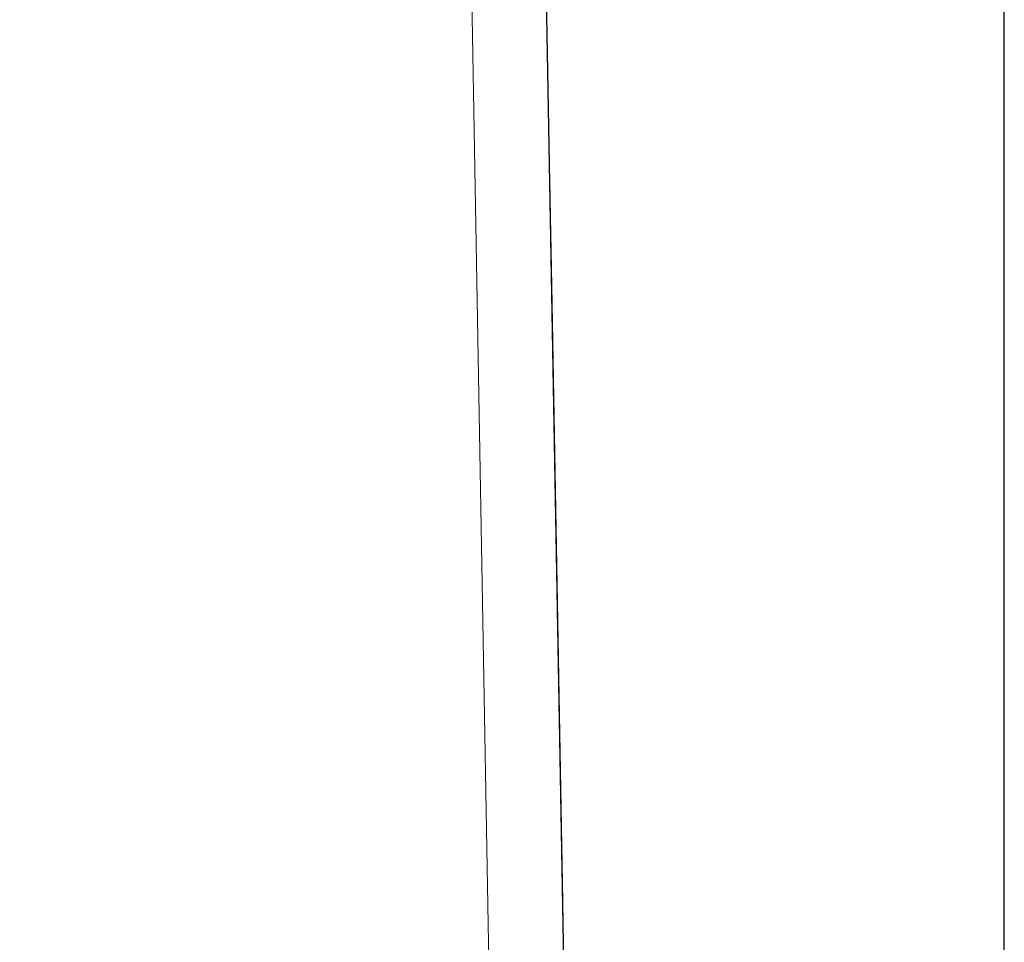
# Paper-space layout 'Blatt3' of a CAD drawing. Header units: millimetres. Extents: x 5 to 418, y 2 to 292.
# Tile 38 of 40: x 290 to 321, y 198 to 227. Entities that reach past the tile are written whole.
import ezdxf

# ---------------------------------------------------------------- set-up
doc = ezdxf.new("R2010")
doc.units = ezdxf.units.MM
doc.layers.add('SLD-0', color=7, linetype='Continuous')
doc.styles.add('SLDTEXTSTYLE0', font='TXT', dxfattribs={"width": 0.605})
doc.dimstyles.new('SLDDIMSTYLE5', dxfattribs={"dimtxt": 3.5, "dimasz": 3.302, "dimexe": 0, "dimexo": 0.0625, "dimgap": 0.875, "dimtad": 1, "dimlfac": 1.5, "dimrnd": 1e-09, "dimzin": 12, "dimdsep": 46, "dimtxsty": 'SLDTEXTSTYLE0', "dimsah": 1, "dimcen": 0.09, "dimadec": 0, "dimazin": 3, "dimtfac": 1, "dimtofl": 0, "dimtmove": 0, "dimatfit": 3, "dimfxl": 1, "dimfrac": 2, "dimtolj": 1, "dimtzin": 12, "dimarcsym": 0})

# ---------------------------------------------------------------- blocks, each defined once
blk = doc.blocks.new('_D_16')
at = {"layer": 'SLD-0', "color": 7}
for p, q in [((130.949, 139.138), (130.949, 268.927)), ((320.949, 139.138), (320.949, 268.927)), ((130.949, 267.927), (320.949, 267.927))]:
    blk.add_line(p, q, dxfattribs=at)
for points in [[(130.949, 267.927), (134.251, 267.419), (134.251, 268.435)], [(320.949, 267.927), (317.647, 268.435), (317.647, 267.419)]]:
    blk.add_solid(points, dxfattribs=at)
at = {"layer": 'SLD-0', "color": 7, "insert": (221.939, 272.438), "char_height": 3.5, "attachment_point": 1, "style": 'SLDTEXTSTYLE0'}
blk.add_mtext('285', dxfattribs=at)

psp = doc.layouts.new('Blatt3')

# ---------------------------------------------------------------- linework, layer by layer
at = {"color": 7, "linetype": 'Continuous', "lineweight": 18}
for p, q in [((304.8182, 197.274), (304.24, 229.8629)), ((306.7761, 218.4136), (306.7768, 218.4073))]:
    psp.add_line(p, q, dxfattribs=at)
at = {"color": 7, "linetype": 'Continuous', "lineweight": 25}
for p, q in [((306.5729, 229.8627), (307.1511, 197.2739)), ((306.7182, 221.674), (306.7768, 218.4073)), ((306.7768, 218.4073), (307.1112, 199.7406)), ((307.1112, 199.7406), (307.1721, 196.3406))]:
    psp.add_line(p, q, dxfattribs=at)
at = {"color": 7, "linetype": 'Continuous', "lineweight": 18, "flags": 128}
psp.add_lwpolyline([(307.1071, 199.7565), (307.1085, 199.7535), (307.1112, 199.7406)], dxfattribs=at)

# ---------------------------------------------------------------- dimensions: what is measured, and where the dimension line sits
at = {"layer": 'SLD-0', "color": 7}
dim = psp.add_linear_dim(base=(320.9492, 267.9266), p1=(130.9492, 139.1382), p2=(320.9492, 139.1382), dimstyle='SLDDIMSTYLE5', dxfattribs=at)
dim.commit()
dim.dimension.update_dxf_attribs({"geometry": '_D_16', "text_midpoint": (225.9492, 267.9266), "dimtype": 160})

doc.saveas('drawing.dxf')
